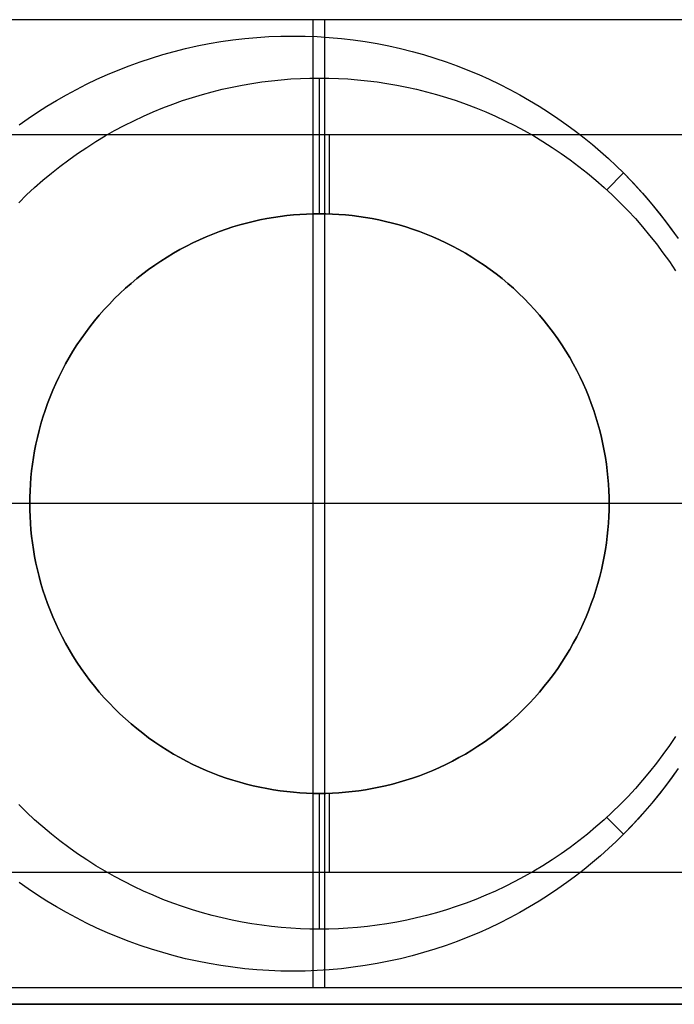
# Model space of a CAD drawing. Header units: millimetres. Extents: x -15 to 7, y 1 to 148.
# Tile 173 of 256: x -2.82 to -0.34, y 41.64 to 45.38. Entities that reach past the tile are written whole.
import ezdxf

# ---------------------------------------------------------------- set-up
doc = ezdxf.new("R2010")
doc.units = ezdxf.units.MM
doc.header["$MEASUREMENT"] = 0
doc.layers.add('Layer 01', color=7, linetype='Continuous', true_color=0x000000)

msp = doc.modelspace()

# ---------------------------------------------------------------- linework, layer by layer
at = {"layer": 'Layer 01'}
for points in [[(0.2355, 45.3757), (-3.5692, 45.3757)], [(-0.3386, 45.3757), (-3.0832, 45.3757)], [(-1.7109, 45.3757), (-1.7109, 41.703)], [(-1.6669, 45.3757), (-1.6669, 41.703)], [(-2.8257, 44.9773), (-2.7916, 45.0014), (-2.7567, 45.0248), (-2.721, 45.0475), (-2.6845, 45.0696), (-2.6472, 45.0908), (-2.6092, 45.1113), (-2.5704, 45.131), (-2.531, 45.1498), (-2.4909, 45.1678), (-2.4502, 45.1848), (-2.4088, 45.2009), (-2.3669, 45.216), (-2.3244, 45.2301), (-2.2814, 45.2432), (-2.238, 45.2553), (-2.1941, 45.2662), (-2.1498, 45.2761), (-2.1051, 45.2848), (-2.0601, 45.2925), (-2.0149, 45.2989), (-1.9694, 45.3043), (-1.9238, 45.3084), (-1.878, 45.3114), (-1.8321, 45.3131), (-1.7862, 45.3137), (-1.7402, 45.3131), (-1.6944, 45.3114), (-1.6486, 45.3084), (-1.6029, 45.3043), (-1.5575, 45.2989), (-1.5122, 45.2925), (-1.4672, 45.2848), (-1.4226, 45.2761), (-1.3783, 45.2662), (-1.3344, 45.2553), (-1.2909, 45.2432), (-1.2479, 45.2301), (-1.2055, 45.216), (-1.1635, 45.2009), (-1.1222, 45.1848), (-1.0814, 45.1678), (-1.0413, 45.1498), (-1.0019, 45.131), (-0.9632, 45.1113), (-0.9252, 45.0908), (-0.8879, 45.0696), (-0.8514, 45.0475), (-0.8157, 45.0248), (-0.7807, 45.0014), (-0.7466, 44.9773), (-0.7134, 44.9527), (-0.6809, 44.9275), (-0.6493, 44.9017), (-0.6186, 44.8754), (-0.5887, 44.8487), (-0.5597, 44.8216), (-0.5315, 44.794), (-0.504, 44.7659), (-0.4768, 44.7369), (-0.4501, 44.707), (-0.4238, 44.6762), (-0.3981, 44.6446), (-0.3728, 44.6122), (-0.3482, 44.5789), (-0.3241, 44.5448)], [(-2.8257, 44.9773), (-2.7916, 45.0014), (-2.7567, 45.0248), (-2.721, 45.0475), (-2.6845, 45.0696), (-2.6472, 45.0908), (-2.6092, 45.1113), (-2.5704, 45.131), (-2.531, 45.1498), (-2.4909, 45.1678), (-2.4502, 45.1848), (-2.4088, 45.2009), (-2.3669, 45.216), (-2.3244, 45.2301), (-2.2814, 45.2432), (-2.238, 45.2553), (-2.1941, 45.2662), (-2.1498, 45.2761), (-2.1051, 45.2848), (-2.0601, 45.2925), (-2.0149, 45.2989), (-1.9694, 45.3043), (-1.9238, 45.3084), (-1.878, 45.3114), (-1.8321, 45.3131), (-1.7862, 45.3137), (-1.7402, 45.3131), (-1.6944, 45.3114), (-1.6486, 45.3084), (-1.6029, 45.3043), (-1.5575, 45.2989), (-1.5122, 45.2925), (-1.4672, 45.2848), (-1.4226, 45.2761), (-1.3783, 45.2662), (-1.3344, 45.2553), (-1.2909, 45.2432), (-1.2479, 45.2301), (-1.2055, 45.216), (-1.1635, 45.2009), (-1.1222, 45.1848), (-1.0814, 45.1678), (-1.0413, 45.1498), (-1.0019, 45.131), (-0.9632, 45.1113), (-0.9252, 45.0908), (-0.8879, 45.0696), (-0.8514, 45.0475), (-0.8157, 45.0248), (-0.7807, 45.0014), (-0.7466, 44.9773), (-0.7134, 44.9527), (-0.6809, 44.9275), (-0.6493, 44.9017), (-0.6186, 44.8754), (-0.5887, 44.8487), (-0.5597, 44.8216), (-0.5315, 44.794), (-0.4949, 44.7563), (-0.459, 44.7171), (-0.4239, 44.6763), (-0.3897, 44.6341), (-0.3565, 44.5903), (-0.3243, 44.5451)], [(-2.8257, 44.9773), (-2.7916, 45.0014), (-2.7567, 45.0248), (-2.721, 45.0475), (-2.6845, 45.0696), (-2.6472, 45.0908), (-2.6092, 45.1113), (-2.5704, 45.131), (-2.531, 45.1498), (-2.4909, 45.1678), (-2.4502, 45.1848), (-2.4088, 45.2009), (-2.3669, 45.216), (-2.3244, 45.2301), (-2.2814, 45.2432), (-2.238, 45.2553), (-2.1941, 45.2662), (-2.1498, 45.2761), (-2.1051, 45.2848), (-2.0601, 45.2925), (-2.0149, 45.2989), (-1.9694, 45.3043), (-1.9238, 45.3084), (-1.878, 45.3114), (-1.8321, 45.3131), (-1.7862, 45.3137), (-1.7402, 45.3131), (-1.6944, 45.3114), (-1.6486, 45.3084), (-1.6029, 45.3043), (-1.5575, 45.2989), (-1.5122, 45.2925), (-1.4672, 45.2848), (-1.4226, 45.2761), (-1.3783, 45.2662), (-1.3344, 45.2553), (-1.2909, 45.2432), (-1.2479, 45.2301), (-1.2055, 45.216), (-1.1635, 45.2009), (-1.1222, 45.1848), (-1.0814, 45.1678), (-1.0413, 45.1498), (-1.0019, 45.131), (-0.9632, 45.1113), (-0.9252, 45.0908), (-0.8879, 45.0696), (-0.8514, 45.0475), (-0.8157, 45.0248), (-0.7807, 45.0014), (-0.7466, 44.9773), (-0.7134, 44.9527), (-0.6809, 44.9275), (-0.6493, 44.9017), (-0.6186, 44.8754), (-0.5887, 44.8487), (-0.5597, 44.8216), (-0.5315, 44.794), (-0.504, 44.7659), (-0.4768, 44.7369), (-0.4501, 44.707), (-0.4238, 44.6762), (-0.3981, 44.6446), (-0.3728, 44.6122), (-0.3482, 44.5789), (-0.3241, 44.5448)], [(-2.8282, 44.6813), (-2.7982, 44.7105), (-2.7675, 44.7389), (-2.7362, 44.7665), (-2.7041, 44.7932), (-2.6714, 44.819), (-2.6381, 44.844), (-2.6043, 44.868), (-2.5699, 44.8911), (-2.5351, 44.9133), (-2.4998, 44.9345), (-2.464, 44.9547), (-2.4279, 44.9739), (-2.3915, 44.9922), (-2.3548, 45.0095), (-2.3178, 45.0257), (-2.2807, 45.041), (-2.2433, 45.0552), (-2.2058, 45.0685), (-2.1682, 45.0807), (-2.1306, 45.092), (-2.0929, 45.1023), (-2.0552, 45.1116), (-2.0176, 45.12), (-1.98, 45.1274), (-1.9426, 45.1339), (-1.9053, 45.1394), (-1.8682, 45.1441), (-1.8313, 45.1478), (-1.7946, 45.1507), (-1.7582, 45.1528), (-1.722, 45.154), (-1.6862, 45.1544), (-1.6503, 45.154), (-1.6142, 45.1528), (-1.5777, 45.1507), (-1.5411, 45.1478), (-1.5041, 45.1441), (-1.467, 45.1394), (-1.4297, 45.1339), (-1.3923, 45.1274), (-1.3548, 45.12), (-1.3171, 45.1116), (-1.2795, 45.1023), (-1.2418, 45.092), (-1.2041, 45.0807), (-1.1665, 45.0685), (-1.1291, 45.0552), (-1.0917, 45.041), (-1.0545, 45.0257), (-1.0175, 45.0095), (-0.9808, 44.9922), (-0.9444, 44.9739), (-0.9083, 44.9547), (-0.8726, 44.9345), (-0.8373, 44.9133), (-0.8024, 44.8911), (-0.7681, 44.868), (-0.7342, 44.844), (-0.7009, 44.819), (-0.6682, 44.7932), (-0.6362, 44.7665), (-0.6048, 44.7389), (-0.5741, 44.7105), (-0.5442, 44.6813), (-0.515, 44.6514), (-0.4866, 44.6207), (-0.4591, 44.5893), (-0.4324, 44.5573), (-0.4065, 44.5246), (-0.3816, 44.4913), (-0.3575, 44.4575), (-0.3344, 44.4231)], [(-1.6862, 44.6394), (-1.6862, 45.1544)], [(0.3516, 44.9394), (-3.6484, 44.9394)], [(0.3516, 44.9394), (-3.6484, 44.9394)], [(0.3516, 44.9394), (-3.6484, 44.9394)], [(-1.6484, 44.6387), (-1.6484, 44.9394)], [(-0.5953, 44.7302), (-0.5315, 44.794)], [(0.2355, 43.5394), (-3.5692, 43.5394)], [(-2.7862, 43.5394), (-3.3012, 43.5394)], [(-2.7862, 43.5394), (-3.2485, 43.5394)], [(-0.3386, 43.5394), (-3.0832, 43.5394)], [(-0.0712, 43.5394), (-0.5862, 43.5394)], [(0.3516, 43.5394), (-0.5862, 43.5394)], [(-0.3344, 42.6556), (-0.3575, 42.6212), (-0.3816, 42.5874), (-0.4065, 42.5541), (-0.4324, 42.5214), (-0.4591, 42.4894), (-0.4866, 42.458), (-0.515, 42.4273), (-0.5442, 42.3974), (-0.5741, 42.3682), (-0.6048, 42.3398), (-0.6362, 42.3123), (-0.6682, 42.2855), (-0.7009, 42.2597), (-0.7342, 42.2347), (-0.7681, 42.2107), (-0.8024, 42.1876), (-0.8373, 42.1654), (-0.8726, 42.1442), (-0.9083, 42.124), (-0.9444, 42.1048), (-0.9808, 42.0865), (-1.0175, 42.0693), (-1.0545, 42.053), (-1.0917, 42.0377), (-1.1291, 42.0235), (-1.1665, 42.0102), (-1.2041, 41.998), (-1.2418, 41.9867), (-1.2795, 41.9764), (-1.3171, 41.9671), (-1.3548, 41.9587), (-1.3923, 41.9513), (-1.4297, 41.9448), (-1.467, 41.9393), (-1.5041, 41.9346), (-1.5411, 41.9309), (-1.5777, 41.928), (-1.6142, 41.9259), (-1.6503, 41.9247), (-1.6862, 41.9243), (-1.722, 41.9247), (-1.7582, 41.9259), (-1.7946, 41.928), (-1.8313, 41.9309), (-1.8682, 41.9346), (-1.9053, 41.9393), (-1.9426, 41.9448), (-1.98, 41.9513), (-2.0176, 41.9587), (-2.0552, 41.9671), (-2.0929, 41.9764), (-2.1306, 41.9867), (-2.1682, 41.998), (-2.2058, 42.0102), (-2.2433, 42.0235), (-2.2807, 42.0377), (-2.3178, 42.053), (-2.3548, 42.0693), (-2.3915, 42.0865), (-2.4279, 42.1048), (-2.464, 42.124), (-2.4998, 42.1442), (-2.5351, 42.1654), (-2.5699, 42.1876), (-2.6043, 42.2107), (-2.6381, 42.2347), (-2.6714, 42.2597), (-2.7041, 42.2855), (-2.7362, 42.3123), (-2.7675, 42.3398), (-2.7982, 42.3682), (-2.8282, 42.3974)], [(-0.3241, 42.5339), (-0.3482, 42.4998), (-0.3728, 42.4665), (-0.3981, 42.4341), (-0.4238, 42.4025), (-0.4501, 42.3717), (-0.4768, 42.3419), (-0.504, 42.3128), (-0.5315, 42.2847), (-0.5597, 42.2571), (-0.5887, 42.23), (-0.6186, 42.2033), (-0.6493, 42.177), (-0.6809, 42.1512), (-0.7134, 42.126), (-0.7466, 42.1014), (-0.7807, 42.0773), (-0.8157, 42.0539), (-0.8514, 42.0312), (-0.8879, 42.0091), (-0.9252, 41.9879), (-0.9632, 41.9674), (-1.0019, 41.9477), (-1.0413, 41.9289), (-1.0814, 41.9109), (-1.1222, 41.8939), (-1.1635, 41.8778), (-1.2055, 41.8627), (-1.2479, 41.8486), (-1.2909, 41.8355), (-1.3344, 41.8234), (-1.3783, 41.8125), (-1.4226, 41.8026), (-1.4672, 41.7939), (-1.5122, 41.7862), (-1.5575, 41.7798), (-1.6029, 41.7745), (-1.6486, 41.7703), (-1.6944, 41.7673), (-1.7402, 41.7656), (-1.7862, 41.765), (-1.8321, 41.7656), (-1.878, 41.7673), (-1.9238, 41.7703), (-1.9694, 41.7745), (-2.0149, 41.7798), (-2.0601, 41.7862), (-2.1051, 41.7939), (-2.1498, 41.8026), (-2.1941, 41.8125), (-2.238, 41.8234), (-2.2814, 41.8355), (-2.3244, 41.8486), (-2.3669, 41.8627), (-2.4088, 41.8778), (-2.4502, 41.8939), (-2.4909, 41.9109), (-2.531, 41.9289), (-2.5704, 41.9477), (-2.6092, 41.9674), (-2.6472, 41.9879), (-2.6845, 42.0091), (-2.721, 42.0312), (-2.7567, 42.0539), (-2.7916, 42.0773), (-2.8257, 42.1014)], [(-0.3241, 42.5339), (-0.3482, 42.4998), (-0.3728, 42.4665), (-0.3981, 42.4341), (-0.4238, 42.4025), (-0.4501, 42.3717), (-0.4768, 42.3419), (-0.504, 42.3128), (-0.5315, 42.2847), (-0.5597, 42.2571), (-0.5887, 42.23), (-0.6186, 42.2033), (-0.6493, 42.177), (-0.6809, 42.1512), (-0.7134, 42.126), (-0.7466, 42.1014), (-0.7807, 42.0773), (-0.8157, 42.0539), (-0.8514, 42.0312), (-0.8879, 42.0091), (-0.9252, 41.9879), (-0.9632, 41.9674), (-1.0019, 41.9477), (-1.0413, 41.9289), (-1.0814, 41.9109), (-1.1222, 41.8939), (-1.1635, 41.8778), (-1.2055, 41.8627), (-1.2479, 41.8486), (-1.2909, 41.8355), (-1.3344, 41.8234), (-1.3783, 41.8125), (-1.4226, 41.8026), (-1.4672, 41.7939), (-1.5122, 41.7862), (-1.5575, 41.7798), (-1.6029, 41.7745), (-1.6486, 41.7703), (-1.6944, 41.7673), (-1.7402, 41.7656), (-1.7862, 41.765), (-1.8321, 41.7656), (-1.878, 41.7673), (-1.9238, 41.7703), (-1.9694, 41.7745), (-2.0149, 41.7798), (-2.0601, 41.7862), (-2.1051, 41.7939), (-2.1498, 41.8026), (-2.1941, 41.8125), (-2.238, 41.8234), (-2.2814, 41.8355), (-2.3244, 41.8486), (-2.3669, 41.8627), (-2.4088, 41.8778), (-2.4502, 41.8939), (-2.4909, 41.9109), (-2.531, 41.9289), (-2.5704, 41.9477), (-2.6092, 41.9674), (-2.6472, 41.9879), (-2.6845, 42.0091), (-2.721, 42.0312), (-2.7567, 42.0539), (-2.7916, 42.0773), (-2.8257, 42.1014)], [(-0.3243, 42.5337), (-0.3565, 42.4884), (-0.3897, 42.4446), (-0.4239, 42.4024), (-0.459, 42.3616), (-0.4949, 42.3224), (-0.5315, 42.2847), (-0.5597, 42.2571), (-0.5887, 42.23), (-0.6186, 42.2033), (-0.6493, 42.177), (-0.6809, 42.1512), (-0.7134, 42.126), (-0.7466, 42.1014), (-0.7807, 42.0773), (-0.8157, 42.0539), (-0.8514, 42.0312), (-0.8879, 42.0091), (-0.9252, 41.9879), (-0.9632, 41.9674), (-1.0019, 41.9477), (-1.0413, 41.9289), (-1.0814, 41.9109), (-1.1222, 41.8939), (-1.1635, 41.8778), (-1.2055, 41.8627), (-1.2479, 41.8486), (-1.2909, 41.8355), (-1.3344, 41.8234), (-1.3783, 41.8125), (-1.4226, 41.8026), (-1.4672, 41.7939), (-1.5122, 41.7862), (-1.5575, 41.7798), (-1.6029, 41.7745), (-1.6486, 41.7703), (-1.6944, 41.7673), (-1.7402, 41.7656), (-1.7862, 41.765), (-1.8321, 41.7656), (-1.878, 41.7673), (-1.9238, 41.7703), (-1.9694, 41.7745), (-2.0149, 41.7798), (-2.0601, 41.7862), (-2.1051, 41.7939), (-2.1498, 41.8026), (-2.1941, 41.8125), (-2.238, 41.8234), (-2.2814, 41.8355), (-2.3244, 41.8486), (-2.3669, 41.8627), (-2.4088, 41.8778), (-2.4502, 41.8939), (-2.4909, 41.9109), (-2.531, 41.9289), (-2.5704, 41.9477), (-2.6092, 41.9674), (-2.6472, 41.9879), (-2.6845, 42.0091), (-2.721, 42.0312), (-2.7567, 42.0539), (-2.7916, 42.0773), (-2.8257, 42.1014)], [(-1.6862, 41.9243), (-1.6862, 42.4394)], [(-1.6484, 42.1394), (-1.6484, 42.44)], [(-0.5315, 42.2847), (-0.5953, 42.3485)], [(0.3516, 42.1394), (-3.6484, 42.1394)], [(0.3516, 42.1394), (-3.6484, 42.1394)], [(0.3516, 42.1394), (-3.6484, 42.1394)], [(-3.5692, 41.703), (0.2355, 41.703)], [(-3.0832, 41.703), (-0.3386, 41.703)], [(3.8392, 41.6394), (-4.1566, 41.6394)], [(3.8392, 41.6394), (-4.1566, 41.6394)], [(3.8392, 41.6394), (-3.9765, 41.6394)], [(3.8392, 41.6394), (-3.9765, 41.6394)], [(-3.1984, 41.6394), (2.9016, 41.6394)], [(-3.1984, 41.6394), (2.9016, 41.6394)]]:
    msp.add_lwpolyline(points, dxfattribs=at)
at = {"layer": 'Layer 01', "extrusion": (1, 0, 0)}
for points in [[(45.3757, -18.0229), (45.3757, -17.7456)], [(44.9394, -29.3159), (44.9394, -21.838)], [(44.794, -8.9756), (44.794, -17.7336)], [(44.6394, -21.8159), (44.6394, -17.7336)], [(44.6394, -21.838), (44.6394, -21.8159)], [(44.6394, -29.3159), (44.6394, -21.838)], [(43.5394, -21.838), (43.5394, -21.8159)], [(43.5394, -29.3159), (43.5394, -21.838)], [(43.5394, -21.8159), (43.5394, -17.7336)], [(43.5394, -21.8159), (43.5394, -17.7336)], [(43.5394, -21.838), (43.5394, -21.8159)], [(43.5394, -29.3159), (43.5394, -21.838)], [(42.4394, -21.8159), (42.4394, -17.7336)], [(42.4394, -21.838), (42.4394, -21.8159)], [(42.4394, -29.3159), (42.4394, -21.838)], [(42.2847, -8.9756), (42.2847, -17.7336)], [(42.1394, -29.3159), (42.1394, -21.838)], [(41.703, -18.0229), (41.703, -17.7456)]]:
    msp.add_lwpolyline(points, dxfattribs=at)
at = {"layer": 'Layer 01'}
for points in [[(-2.7862, 43.5394), (-2.7859, 43.5638), (-2.7851, 43.5884), (-2.7837, 43.6132), (-2.7817, 43.6382), (-2.7792, 43.6633), (-2.776, 43.6886), (-2.7722, 43.714), (-2.7678, 43.7395), (-2.7628, 43.7651), (-2.7571, 43.7907), (-2.7507, 43.8164), (-2.7437, 43.842), (-2.736, 43.8677), (-2.7277, 43.8933), (-2.7187, 43.9188), (-2.7089, 43.9443), (-2.6985, 43.9696), (-2.6875, 43.9948), (-2.6757, 44.0198), (-2.6633, 44.0446), (-2.6502, 44.0692), (-2.6364, 44.0935), (-2.622, 44.1175), (-2.6069, 44.1413), (-2.5911, 44.1647), (-2.5748, 44.1878), (-2.5578, 44.2104), (-2.5402, 44.2327), (-2.522, 44.2545), (-2.5032, 44.2759), (-2.4839, 44.2968), (-2.464, 44.3172), (-2.4436, 44.337), (-2.4227, 44.3564), (-2.4013, 44.3751), (-2.3795, 44.3933), (-2.3572, 44.4109), (-2.3346, 44.4279), (-2.3115, 44.4443), (-2.2881, 44.46), (-2.2644, 44.4751), (-2.2403, 44.4896), (-2.216, 44.5034), (-2.1914, 44.5165), (-2.1666, 44.5289), (-2.1416, 44.5407), (-2.1164, 44.5517), (-2.0911, 44.5621), (-2.0656, 44.5718), (-2.0401, 44.5809), (-2.0145, 44.5892), (-1.9888, 44.5969), (-1.9632, 44.6039), (-1.9375, 44.6103), (-1.9119, 44.6159), (-1.8863, 44.621), (-1.8608, 44.6254), (-1.8354, 44.6292), (-1.8102, 44.6323), (-1.785, 44.6349), (-1.76, 44.6369), (-1.7352, 44.6383), (-1.7106, 44.6391), (-1.6862, 44.6394), (-1.6618, 44.6391), (-1.6371, 44.6383), (-1.6123, 44.6369), (-1.5873, 44.6349), (-1.5622, 44.6323), (-1.5369, 44.6292), (-1.5115, 44.6254), (-1.486, 44.621), (-1.4604, 44.6159), (-1.4348, 44.6103), (-1.4092, 44.6039), (-1.3835, 44.5969), (-1.3579, 44.5892), (-1.3323, 44.5809), (-1.3067, 44.5718), (-1.2813, 44.5621), (-1.2559, 44.5517), (-1.2308, 44.5407), (-1.2058, 44.5289), (-1.181, 44.5165), (-1.1564, 44.5034), (-1.132, 44.4896), (-1.108, 44.4751), (-1.0842, 44.46), (-1.0608, 44.4443), (-1.0378, 44.4279), (-1.0151, 44.4109), (-0.9928, 44.3933), (-0.971, 44.3751), (-0.9496, 44.3564), (-0.9288, 44.337), (-0.9084, 44.3172), (-0.8885, 44.2968), (-0.8692, 44.2759), (-0.8504, 44.2545), (-0.8322, 44.2327), (-0.8146, 44.2104), (-0.7976, 44.1878), (-0.7812, 44.1647), (-0.7655, 44.1413), (-0.7504, 44.1175), (-0.7359, 44.0935), (-0.7222, 44.0692), (-0.7091, 44.0446), (-0.6966, 44.0198), (-0.6849, 43.9948), (-0.6738, 43.9696), (-0.6634, 43.9443), (-0.6537, 43.9188), (-0.6447, 43.8933), (-0.6363, 43.8677), (-0.6286, 43.842), (-0.6216, 43.8164), (-0.6153, 43.7907), (-0.6096, 43.7651), (-0.6045, 43.7395), (-0.6001, 43.714), (-0.5963, 43.6886), (-0.5932, 43.6633), (-0.5906, 43.6382), (-0.5887, 43.6132), (-0.5873, 43.5884), (-0.5864, 43.5638), (-0.5862, 43.5394), (-0.5864, 43.5149), (-0.5873, 43.4903), (-0.5887, 43.4655), (-0.5906, 43.4405), (-0.5932, 43.4154), (-0.5963, 43.3901), (-0.6001, 43.3647), (-0.6045, 43.3392), (-0.6096, 43.3136), (-0.6153, 43.288), (-0.6216, 43.2623), (-0.6286, 43.2367), (-0.6363, 43.211), (-0.6447, 43.1854), (-0.6537, 43.1599), (-0.6634, 43.1345), (-0.6738, 43.1091), (-0.6849, 43.0839), (-0.6966, 43.0589), (-0.7091, 43.0341), (-0.7222, 43.0095), (-0.7359, 42.9852), (-0.7504, 42.9612), (-0.7655, 42.9374), (-0.7812, 42.914), (-0.7976, 42.891), (-0.8146, 42.8683), (-0.8322, 42.846), (-0.8504, 42.8242), (-0.8692, 42.8028), (-0.8885, 42.7819), (-0.9084, 42.7615), (-0.9288, 42.7417), (-0.9496, 42.7223), (-0.971, 42.7036), (-0.9928, 42.6854), (-1.0151, 42.6678), (-1.0378, 42.6508), (-1.0608, 42.6344), (-1.0842, 42.6187), (-1.108, 42.6036), (-1.132, 42.5891), (-1.1564, 42.5753), (-1.181, 42.5622), (-1.2058, 42.5498), (-1.2308, 42.5381), (-1.2559, 42.527), (-1.2813, 42.5166), (-1.3067, 42.5069), (-1.3323, 42.4978), (-1.3579, 42.4895), (-1.3835, 42.4818), (-1.4092, 42.4748), (-1.4348, 42.4685), (-1.4604, 42.4628), (-1.486, 42.4577), (-1.5115, 42.4533), (-1.5369, 42.4495), (-1.5622, 42.4464), (-1.5873, 42.4438), (-1.6123, 42.4418), (-1.6371, 42.4404), (-1.6618, 42.4396), (-1.6862, 42.4394), (-1.7106, 42.4396), (-1.7352, 42.4404), (-1.76, 42.4418), (-1.785, 42.4438), (-1.8102, 42.4464), (-1.8354, 42.4495), (-1.8608, 42.4533), (-1.8863, 42.4577), (-1.9119, 42.4628), (-1.9375, 42.4685), (-1.9632, 42.4748), (-1.9888, 42.4818), (-2.0145, 42.4895), (-2.0401, 42.4978), (-2.0656, 42.5069), (-2.0911, 42.5166), (-2.1164, 42.527), (-2.1416, 42.5381), (-2.1666, 42.5498), (-2.1914, 42.5622), (-2.216, 42.5753), (-2.2403, 42.5891), (-2.2644, 42.6036), (-2.2881, 42.6187), (-2.3115, 42.6344), (-2.3346, 42.6508), (-2.3572, 42.6678), (-2.3795, 42.6854), (-2.4013, 42.7036), (-2.4227, 42.7223), (-2.4436, 42.7417), (-2.464, 42.7615), (-2.4839, 42.7819), (-2.5032, 42.8028), (-2.522, 42.8242), (-2.5402, 42.846), (-2.5578, 42.8683), (-2.5748, 42.891), (-2.5911, 42.914), (-2.6069, 42.9374), (-2.622, 42.9612), (-2.6364, 42.9852), (-2.6502, 43.0095), (-2.6633, 43.0341), (-2.6757, 43.0589), (-2.6875, 43.0839), (-2.6985, 43.1091), (-2.7089, 43.1345), (-2.7187, 43.1599), (-2.7277, 43.1854), (-2.736, 43.211), (-2.7437, 43.2367), (-2.7507, 43.2623), (-2.7571, 43.288), (-2.7628, 43.3136), (-2.7678, 43.3392), (-2.7722, 43.3647), (-2.776, 43.3901), (-2.7792, 43.4154), (-2.7817, 43.4405), (-2.7837, 43.4655), (-2.7851, 43.4903), (-2.7859, 43.5149)], [(-2.7862, 43.5394), (-2.7859, 43.5149), (-2.7851, 43.4903), (-2.7837, 43.4655), (-2.7817, 43.4405), (-2.7792, 43.4154), (-2.776, 43.3901), (-2.7722, 43.3647), (-2.7678, 43.3392), (-2.7628, 43.3136), (-2.7571, 43.288), (-2.7507, 43.2623), (-2.7437, 43.2367), (-2.736, 43.211), (-2.7277, 43.1854), (-2.7187, 43.1599), (-2.7089, 43.1345), (-2.6985, 43.1091), (-2.6875, 43.0839), (-2.6757, 43.0589), (-2.6633, 43.0341), (-2.6502, 43.0095), (-2.6364, 42.9852), (-2.622, 42.9612), (-2.6069, 42.9374), (-2.5911, 42.914), (-2.5748, 42.891), (-2.5578, 42.8683), (-2.5402, 42.846), (-2.522, 42.8242), (-2.5032, 42.8028), (-2.4839, 42.7819), (-2.464, 42.7615), (-2.4436, 42.7417), (-2.4227, 42.7223), (-2.4013, 42.7036), (-2.3795, 42.6854), (-2.3572, 42.6678), (-2.3346, 42.6508), (-2.3115, 42.6344), (-2.2881, 42.6187), (-2.2644, 42.6036), (-2.2403, 42.5891), (-2.216, 42.5753), (-2.1914, 42.5622), (-2.1666, 42.5498), (-2.1416, 42.5381), (-2.1164, 42.527), (-2.0911, 42.5166), (-2.0656, 42.5069), (-2.0401, 42.4978), (-2.0145, 42.4895), (-1.9888, 42.4818), (-1.9632, 42.4748), (-1.9375, 42.4685), (-1.9119, 42.4628), (-1.8863, 42.4577), (-1.8608, 42.4533), (-1.8354, 42.4495), (-1.8102, 42.4464), (-1.785, 42.4438), (-1.76, 42.4418), (-1.7352, 42.4404), (-1.7106, 42.4396), (-1.6862, 42.4394), (-1.6618, 42.4396), (-1.6371, 42.4404), (-1.6123, 42.4418), (-1.5873, 42.4438), (-1.5622, 42.4464), (-1.5369, 42.4495), (-1.5115, 42.4533), (-1.486, 42.4577), (-1.4604, 42.4628), (-1.4348, 42.4685), (-1.4092, 42.4748), (-1.3835, 42.4818), (-1.3579, 42.4895), (-1.3323, 42.4978), (-1.3067, 42.5069), (-1.2813, 42.5166), (-1.2559, 42.527), (-1.2308, 42.5381), (-1.2058, 42.5498), (-1.181, 42.5622), (-1.1564, 42.5753), (-1.132, 42.5891), (-1.108, 42.6036), (-1.0842, 42.6187), (-1.0608, 42.6344), (-1.0378, 42.6508), (-1.0151, 42.6678), (-0.9928, 42.6854), (-0.971, 42.7036), (-0.9496, 42.7223), (-0.9288, 42.7417), (-0.9084, 42.7615), (-0.8885, 42.7819), (-0.8692, 42.8028), (-0.8504, 42.8242), (-0.8322, 42.846), (-0.8146, 42.8683), (-0.7976, 42.891), (-0.7812, 42.914), (-0.7655, 42.9374), (-0.7504, 42.9612), (-0.7359, 42.9852), (-0.7222, 43.0095), (-0.7091, 43.0341), (-0.6966, 43.0589), (-0.6849, 43.0839), (-0.6738, 43.1091), (-0.6634, 43.1345), (-0.6537, 43.1599), (-0.6447, 43.1854), (-0.6363, 43.211), (-0.6286, 43.2367), (-0.6216, 43.2623), (-0.6153, 43.288), (-0.6096, 43.3136), (-0.6045, 43.3392), (-0.6001, 43.3647), (-0.5963, 43.3901), (-0.5932, 43.4154), (-0.5906, 43.4405), (-0.5887, 43.4655), (-0.5873, 43.4903), (-0.5864, 43.5149), (-0.5862, 43.5394), (-0.5864, 43.5638), (-0.5873, 43.5884), (-0.5887, 43.6132), (-0.5906, 43.6382), (-0.5932, 43.6633), (-0.5963, 43.6886), (-0.6001, 43.714), (-0.6045, 43.7395), (-0.6096, 43.7651), (-0.6153, 43.7907), (-0.6216, 43.8164), (-0.6286, 43.842), (-0.6363, 43.8677), (-0.6447, 43.8933), (-0.6537, 43.9188), (-0.6634, 43.9443), (-0.6738, 43.9696), (-0.6849, 43.9948), (-0.6966, 44.0198), (-0.7091, 44.0446), (-0.7222, 44.0692), (-0.7359, 44.0935), (-0.7504, 44.1175), (-0.7655, 44.1413), (-0.7812, 44.1647), (-0.7976, 44.1878), (-0.8146, 44.2104), (-0.8322, 44.2327), (-0.8504, 44.2545), (-0.8692, 44.2759), (-0.8885, 44.2968), (-0.9084, 44.3172), (-0.9288, 44.337), (-0.9496, 44.3564), (-0.971, 44.3751), (-0.9928, 44.3933), (-1.0151, 44.4109), (-1.0378, 44.4279), (-1.0608, 44.4443), (-1.0842, 44.46), (-1.108, 44.4751), (-1.132, 44.4896), (-1.1564, 44.5034), (-1.181, 44.5165), (-1.2058, 44.5289), (-1.2308, 44.5407), (-1.2559, 44.5517), (-1.2813, 44.5621), (-1.3067, 44.5718), (-1.3323, 44.5809), (-1.3579, 44.5892), (-1.3835, 44.5969), (-1.4092, 44.6039), (-1.4348, 44.6103), (-1.4604, 44.6159), (-1.486, 44.621), (-1.5115, 44.6254), (-1.5369, 44.6292), (-1.5622, 44.6323), (-1.5873, 44.6349), (-1.6123, 44.6369), (-1.6371, 44.6383), (-1.6618, 44.6391), (-1.6862, 44.6394), (-1.7106, 44.6391), (-1.7352, 44.6383), (-1.76, 44.6369), (-1.785, 44.6349), (-1.8102, 44.6323), (-1.8354, 44.6292), (-1.8608, 44.6254), (-1.8863, 44.621), (-1.9119, 44.6159), (-1.9375, 44.6103), (-1.9632, 44.6039), (-1.9888, 44.5969), (-2.0145, 44.5892), (-2.0401, 44.5809), (-2.0656, 44.5718), (-2.0911, 44.5621), (-2.1164, 44.5517), (-2.1416, 44.5407), (-2.1666, 44.5289), (-2.1914, 44.5165), (-2.216, 44.5034), (-2.2403, 44.4896), (-2.2644, 44.4751), (-2.2881, 44.46), (-2.3115, 44.4443), (-2.3346, 44.4279), (-2.3572, 44.4109), (-2.3795, 44.3933), (-2.4013, 44.3751), (-2.4227, 44.3564), (-2.4436, 44.337), (-2.464, 44.3172), (-2.4839, 44.2968), (-2.5032, 44.2759), (-2.522, 44.2545), (-2.5402, 44.2327), (-2.5578, 44.2104), (-2.5748, 44.1878), (-2.5911, 44.1647), (-2.6069, 44.1413), (-2.622, 44.1175), (-2.6364, 44.0935), (-2.6502, 44.0692), (-2.6633, 44.0446), (-2.6757, 44.0198), (-2.6875, 43.9948), (-2.6985, 43.9696), (-2.7089, 43.9443), (-2.7187, 43.9188), (-2.7277, 43.8933), (-2.736, 43.8677), (-2.7437, 43.842), (-2.7507, 43.8164), (-2.7571, 43.7907), (-2.7628, 43.7651), (-2.7678, 43.7395), (-2.7722, 43.714), (-2.776, 43.6886), (-2.7792, 43.6633), (-2.7817, 43.6382), (-2.7837, 43.6132), (-2.7851, 43.5884), (-2.7859, 43.5638)], [(-2.7862, 43.5394), (-2.7859, 43.5149), (-2.7851, 43.4903), (-2.7837, 43.4655), (-2.7817, 43.4405), (-2.7792, 43.4154), (-2.776, 43.3901), (-2.7722, 43.3647), (-2.7678, 43.3392), (-2.7628, 43.3136), (-2.7571, 43.288), (-2.7507, 43.2623), (-2.7437, 43.2367), (-2.736, 43.211), (-2.7277, 43.1854), (-2.7187, 43.1599), (-2.7089, 43.1345), (-2.6985, 43.1091), (-2.6875, 43.0839), (-2.6757, 43.0589), (-2.6633, 43.0341), (-2.6502, 43.0095), (-2.6364, 42.9852), (-2.622, 42.9612), (-2.6069, 42.9374), (-2.5911, 42.914), (-2.5748, 42.891), (-2.5578, 42.8683), (-2.5402, 42.846), (-2.522, 42.8242), (-2.5032, 42.8028), (-2.4839, 42.7819), (-2.464, 42.7615), (-2.4436, 42.7417), (-2.4227, 42.7223), (-2.4013, 42.7036), (-2.3795, 42.6854), (-2.3572, 42.6678), (-2.3346, 42.6508), (-2.3115, 42.6344), (-2.2881, 42.6187), (-2.2644, 42.6036), (-2.2403, 42.5891), (-2.216, 42.5753), (-2.1914, 42.5622), (-2.1666, 42.5498), (-2.1416, 42.5381), (-2.1164, 42.527), (-2.0911, 42.5166), (-2.0656, 42.5069), (-2.0401, 42.4978), (-2.0145, 42.4895), (-1.9888, 42.4818), (-1.9632, 42.4748), (-1.9375, 42.4685), (-1.9119, 42.4628), (-1.8863, 42.4577), (-1.8608, 42.4533), (-1.8354, 42.4495), (-1.8102, 42.4464), (-1.785, 42.4438), (-1.76, 42.4418), (-1.7352, 42.4404), (-1.7106, 42.4396), (-1.6862, 42.4394), (-1.6618, 42.4396), (-1.6371, 42.4404), (-1.6123, 42.4418), (-1.5873, 42.4438), (-1.5622, 42.4464), (-1.5369, 42.4495), (-1.5115, 42.4533), (-1.486, 42.4577), (-1.4604, 42.4628), (-1.4348, 42.4685), (-1.4092, 42.4748), (-1.3835, 42.4818), (-1.3579, 42.4895), (-1.3323, 42.4978), (-1.3067, 42.5069), (-1.2813, 42.5166), (-1.2559, 42.527), (-1.2308, 42.5381), (-1.2058, 42.5498), (-1.181, 42.5622), (-1.1564, 42.5753), (-1.132, 42.5891), (-1.108, 42.6036), (-1.0842, 42.6187), (-1.0608, 42.6344), (-1.0378, 42.6508), (-1.0151, 42.6678), (-0.9928, 42.6854), (-0.971, 42.7036), (-0.9496, 42.7223), (-0.9288, 42.7417), (-0.9084, 42.7615), (-0.8885, 42.7819), (-0.8692, 42.8028), (-0.8504, 42.8242), (-0.8322, 42.846), (-0.8146, 42.8683), (-0.7976, 42.891), (-0.7812, 42.914), (-0.7655, 42.9374), (-0.7504, 42.9612), (-0.7359, 42.9852), (-0.7222, 43.0095), (-0.7091, 43.0341), (-0.6966, 43.0589), (-0.6849, 43.0839), (-0.6738, 43.1091), (-0.6634, 43.1345), (-0.6537, 43.1599), (-0.6447, 43.1854), (-0.6363, 43.211), (-0.6286, 43.2367), (-0.6216, 43.2623), (-0.6153, 43.288), (-0.6096, 43.3136), (-0.6045, 43.3392), (-0.6001, 43.3647), (-0.5963, 43.3901), (-0.5932, 43.4154), (-0.5906, 43.4405), (-0.5887, 43.4655), (-0.5873, 43.4903), (-0.5864, 43.5149), (-0.5862, 43.5394), (-0.5864, 43.5638), (-0.5873, 43.5884), (-0.5887, 43.6132), (-0.5906, 43.6382), (-0.5932, 43.6633), (-0.5963, 43.6886), (-0.6001, 43.714), (-0.6045, 43.7395), (-0.6096, 43.7651), (-0.6153, 43.7907), (-0.6216, 43.8164), (-0.6286, 43.842), (-0.6363, 43.8677), (-0.6447, 43.8933), (-0.6537, 43.9188), (-0.6634, 43.9443), (-0.6738, 43.9696), (-0.6849, 43.9948), (-0.6966, 44.0198), (-0.7091, 44.0446), (-0.7222, 44.0692), (-0.7359, 44.0935), (-0.7504, 44.1175), (-0.7655, 44.1413), (-0.7812, 44.1647), (-0.7976, 44.1878), (-0.8146, 44.2104), (-0.8322, 44.2327), (-0.8504, 44.2545), (-0.8692, 44.2759), (-0.8885, 44.2968), (-0.9084, 44.3172), (-0.9288, 44.337), (-0.9496, 44.3564), (-0.971, 44.3751), (-0.9928, 44.3933), (-1.0151, 44.4109), (-1.0378, 44.4279), (-1.0608, 44.4443), (-1.0842, 44.46), (-1.108, 44.4751), (-1.132, 44.4896), (-1.1564, 44.5034), (-1.181, 44.5165), (-1.2058, 44.5289), (-1.2308, 44.5407), (-1.2559, 44.5517), (-1.2813, 44.5621), (-1.3067, 44.5718), (-1.3323, 44.5809), (-1.3579, 44.5892), (-1.3835, 44.5969), (-1.4092, 44.6039), (-1.4348, 44.6103), (-1.4604, 44.6159), (-1.486, 44.621), (-1.5115, 44.6254), (-1.5369, 44.6292), (-1.5622, 44.6323), (-1.5873, 44.6349), (-1.6123, 44.6369), (-1.6371, 44.6383), (-1.6618, 44.6391), (-1.6862, 44.6394), (-1.7106, 44.6391), (-1.7352, 44.6383), (-1.76, 44.6369), (-1.785, 44.6349), (-1.8102, 44.6323), (-1.8354, 44.6292), (-1.8608, 44.6254), (-1.8863, 44.621), (-1.9119, 44.6159), (-1.9375, 44.6103), (-1.9632, 44.6039), (-1.9888, 44.5969), (-2.0145, 44.5892), (-2.0401, 44.5809), (-2.0656, 44.5718), (-2.0911, 44.5621), (-2.1164, 44.5517), (-2.1416, 44.5407), (-2.1666, 44.5289), (-2.1914, 44.5165), (-2.216, 44.5034), (-2.2403, 44.4896), (-2.2644, 44.4751), (-2.2881, 44.46), (-2.3115, 44.4443), (-2.3346, 44.4279), (-2.3572, 44.4109), (-2.3795, 44.3933), (-2.4013, 44.3751), (-2.4227, 44.3564), (-2.4436, 44.337), (-2.464, 44.3172), (-2.4839, 44.2968), (-2.5032, 44.2759), (-2.522, 44.2545), (-2.5402, 44.2327), (-2.5578, 44.2104), (-2.5748, 44.1878), (-2.5911, 44.1647), (-2.6069, 44.1413), (-2.622, 44.1175), (-2.6364, 44.0935), (-2.6502, 44.0692), (-2.6633, 44.0446), (-2.6757, 44.0198), (-2.6875, 43.9948), (-2.6985, 43.9696), (-2.7089, 43.9443), (-2.7187, 43.9188), (-2.7277, 43.8933), (-2.736, 43.8677), (-2.7437, 43.842), (-2.7507, 43.8164), (-2.7571, 43.7907), (-2.7628, 43.7651), (-2.7678, 43.7395), (-2.7722, 43.714), (-2.776, 43.6886), (-2.7792, 43.6633), (-2.7817, 43.6382), (-2.7837, 43.6132), (-2.7851, 43.5884), (-2.7859, 43.5638)], [(-2.7862, 43.5394), (-2.7859, 43.5638), (-2.7851, 43.5884), (-2.7837, 43.6132), (-2.7817, 43.6382), (-2.7792, 43.6633), (-2.776, 43.6886), (-2.7722, 43.714), (-2.7678, 43.7395), (-2.7628, 43.7651), (-2.7571, 43.7907), (-2.7507, 43.8164), (-2.7437, 43.842), (-2.736, 43.8677), (-2.7277, 43.8933), (-2.7187, 43.9188), (-2.7089, 43.9443), (-2.6985, 43.9696), (-2.6875, 43.9948), (-2.6757, 44.0198), (-2.6633, 44.0446), (-2.6502, 44.0692), (-2.6364, 44.0935), (-2.622, 44.1175), (-2.6069, 44.1413), (-2.5911, 44.1647), (-2.5748, 44.1878), (-2.5578, 44.2104), (-2.5402, 44.2327), (-2.522, 44.2545), (-2.5032, 44.2759), (-2.4839, 44.2968), (-2.464, 44.3172), (-2.4436, 44.337), (-2.4227, 44.3564), (-2.4013, 44.3751), (-2.3795, 44.3933), (-2.3572, 44.4109), (-2.3346, 44.4279), (-2.3115, 44.4443), (-2.2881, 44.46), (-2.2644, 44.4751), (-2.2403, 44.4896), (-2.216, 44.5034), (-2.1914, 44.5165), (-2.1666, 44.5289), (-2.1416, 44.5407), (-2.1164, 44.5517), (-2.0911, 44.5621), (-2.0656, 44.5718), (-2.0401, 44.5809), (-2.0145, 44.5892), (-1.9888, 44.5969), (-1.9632, 44.6039), (-1.9375, 44.6103), (-1.9119, 44.6159), (-1.8863, 44.621), (-1.8608, 44.6254), (-1.8354, 44.6292), (-1.8102, 44.6323), (-1.785, 44.6349), (-1.76, 44.6369), (-1.7352, 44.6383), (-1.7106, 44.6391), (-1.6862, 44.6394), (-1.6618, 44.6391), (-1.6371, 44.6383), (-1.6123, 44.6369), (-1.5873, 44.6349), (-1.5622, 44.6323), (-1.5369, 44.6292), (-1.5115, 44.6254), (-1.486, 44.621), (-1.4604, 44.6159), (-1.4348, 44.6103), (-1.4092, 44.6039), (-1.3835, 44.5969), (-1.3579, 44.5892), (-1.3323, 44.5809), (-1.3067, 44.5718), (-1.2813, 44.5621), (-1.2559, 44.5517), (-1.2308, 44.5407), (-1.2058, 44.5289), (-1.181, 44.5165), (-1.1564, 44.5034), (-1.132, 44.4896), (-1.108, 44.4751), (-1.0842, 44.46), (-1.0608, 44.4443), (-1.0378, 44.4279), (-1.0151, 44.4109), (-0.9928, 44.3933), (-0.971, 44.3751), (-0.9496, 44.3564), (-0.9288, 44.337), (-0.9084, 44.3172), (-0.8885, 44.2968), (-0.8692, 44.2759), (-0.8504, 44.2545), (-0.8322, 44.2327), (-0.8146, 44.2104), (-0.7976, 44.1878), (-0.7812, 44.1647), (-0.7655, 44.1413), (-0.7504, 44.1175), (-0.7359, 44.0935), (-0.7222, 44.0692), (-0.7091, 44.0446), (-0.6966, 44.0198), (-0.6849, 43.9948), (-0.6738, 43.9696), (-0.6634, 43.9443), (-0.6537, 43.9188), (-0.6447, 43.8933), (-0.6363, 43.8677), (-0.6286, 43.842), (-0.6216, 43.8164), (-0.6153, 43.7907), (-0.6096, 43.7651), (-0.6045, 43.7395), (-0.6001, 43.714), (-0.5963, 43.6886), (-0.5932, 43.6633), (-0.5906, 43.6382), (-0.5887, 43.6132), (-0.5873, 43.5884), (-0.5864, 43.5638), (-0.5862, 43.5394), (-0.5864, 43.5149), (-0.5873, 43.4903), (-0.5887, 43.4655), (-0.5906, 43.4405), (-0.5932, 43.4154), (-0.5963, 43.3901), (-0.6001, 43.3647), (-0.6045, 43.3392), (-0.6096, 43.3136), (-0.6153, 43.288), (-0.6216, 43.2623), (-0.6286, 43.2367), (-0.6363, 43.211), (-0.6447, 43.1854), (-0.6537, 43.1599), (-0.6634, 43.1345), (-0.6738, 43.1091), (-0.6849, 43.0839), (-0.6966, 43.0589), (-0.7091, 43.0341), (-0.7222, 43.0095), (-0.7359, 42.9852), (-0.7504, 42.9612), (-0.7655, 42.9374), (-0.7812, 42.914), (-0.7976, 42.891), (-0.8146, 42.8683), (-0.8322, 42.846), (-0.8504, 42.8242), (-0.8692, 42.8028), (-0.8885, 42.7819), (-0.9084, 42.7615), (-0.9288, 42.7417), (-0.9496, 42.7223), (-0.971, 42.7036), (-0.9928, 42.6854), (-1.0151, 42.6678), (-1.0378, 42.6508), (-1.0608, 42.6344), (-1.0842, 42.6187), (-1.108, 42.6036), (-1.132, 42.5891), (-1.1564, 42.5753), (-1.181, 42.5622), (-1.2058, 42.5498), (-1.2308, 42.5381), (-1.2559, 42.527), (-1.2813, 42.5166), (-1.3067, 42.5069), (-1.3323, 42.4978), (-1.3579, 42.4895), (-1.3835, 42.4818), (-1.4092, 42.4748), (-1.4348, 42.4685), (-1.4604, 42.4628), (-1.486, 42.4577), (-1.5115, 42.4533), (-1.5369, 42.4495), (-1.5622, 42.4464), (-1.5873, 42.4438), (-1.6123, 42.4418), (-1.6371, 42.4404), (-1.6618, 42.4396), (-1.6862, 42.4394), (-1.7106, 42.4396), (-1.7352, 42.4404), (-1.76, 42.4418), (-1.785, 42.4438), (-1.8102, 42.4464), (-1.8354, 42.4495), (-1.8608, 42.4533), (-1.8863, 42.4577), (-1.9119, 42.4628), (-1.9375, 42.4685), (-1.9632, 42.4748), (-1.9888, 42.4818), (-2.0145, 42.4895), (-2.0401, 42.4978), (-2.0656, 42.5069), (-2.0911, 42.5166), (-2.1164, 42.527), (-2.1416, 42.5381), (-2.1666, 42.5498), (-2.1914, 42.5622), (-2.216, 42.5753), (-2.2403, 42.5891), (-2.2644, 42.6036), (-2.2881, 42.6187), (-2.3115, 42.6344), (-2.3346, 42.6508), (-2.3572, 42.6678), (-2.3795, 42.6854), (-2.4013, 42.7036), (-2.4227, 42.7223), (-2.4436, 42.7417), (-2.464, 42.7615), (-2.4839, 42.7819), (-2.5032, 42.8028), (-2.522, 42.8242), (-2.5402, 42.846), (-2.5578, 42.8683), (-2.5748, 42.891), (-2.5911, 42.914), (-2.6069, 42.9374), (-2.622, 42.9612), (-2.6364, 42.9852), (-2.6502, 43.0095), (-2.6633, 43.0341), (-2.6757, 43.0589), (-2.6875, 43.0839), (-2.6985, 43.1091), (-2.7089, 43.1345), (-2.7187, 43.1599), (-2.7277, 43.1854), (-2.736, 43.211), (-2.7437, 43.2367), (-2.7507, 43.2623), (-2.7571, 43.288), (-2.7628, 43.3136), (-2.7678, 43.3392), (-2.7722, 43.3647), (-2.776, 43.3901), (-2.7792, 43.4154), (-2.7817, 43.4405), (-2.7837, 43.4655), (-2.7851, 43.4903), (-2.7859, 43.5149)], [(-2.7862, 43.5394), (-2.7859, 43.5149), (-2.7851, 43.4903), (-2.7837, 43.4655), (-2.7817, 43.4405), (-2.7792, 43.4154), (-2.776, 43.3901), (-2.7722, 43.3647), (-2.7678, 43.3392), (-2.7628, 43.3136), (-2.7571, 43.288), (-2.7507, 43.2623), (-2.7437, 43.2367), (-2.736, 43.211), (-2.7277, 43.1854), (-2.7187, 43.1599), (-2.7089, 43.1345), (-2.6985, 43.1091), (-2.6875, 43.0839), (-2.6757, 43.0589), (-2.6633, 43.0341), (-2.6502, 43.0095), (-2.6364, 42.9852), (-2.622, 42.9612), (-2.6069, 42.9374), (-2.5911, 42.914), (-2.5748, 42.891), (-2.5578, 42.8683), (-2.5402, 42.846), (-2.522, 42.8242), (-2.5032, 42.8028), (-2.4839, 42.7819), (-2.464, 42.7615), (-2.4436, 42.7417), (-2.4227, 42.7223), (-2.4013, 42.7036), (-2.3795, 42.6854), (-2.3572, 42.6678), (-2.3346, 42.6508), (-2.3115, 42.6344), (-2.2881, 42.6187), (-2.2644, 42.6036), (-2.2403, 42.5891), (-2.216, 42.5753), (-2.1914, 42.5622), (-2.1666, 42.5498), (-2.1416, 42.5381), (-2.1164, 42.527), (-2.0911, 42.5166), (-2.0656, 42.5069), (-2.0401, 42.4978), (-2.0145, 42.4895), (-1.9888, 42.4818), (-1.9632, 42.4748), (-1.9375, 42.4685), (-1.9119, 42.4628), (-1.8863, 42.4577), (-1.8608, 42.4533), (-1.8354, 42.4495), (-1.8102, 42.4464), (-1.785, 42.4438), (-1.76, 42.4418), (-1.7352, 42.4404), (-1.7106, 42.4396), (-1.6862, 42.4394), (-1.6618, 42.4396), (-1.6371, 42.4404), (-1.6123, 42.4418), (-1.5873, 42.4438), (-1.5622, 42.4464), (-1.5369, 42.4495), (-1.5115, 42.4533), (-1.486, 42.4577), (-1.4604, 42.4628), (-1.4348, 42.4685), (-1.4092, 42.4748), (-1.3835, 42.4818), (-1.3579, 42.4895), (-1.3323, 42.4978), (-1.3067, 42.5069), (-1.2813, 42.5166), (-1.2559, 42.527), (-1.2308, 42.5381), (-1.2058, 42.5498), (-1.181, 42.5622), (-1.1564, 42.5753), (-1.132, 42.5891), (-1.108, 42.6036), (-1.0842, 42.6187), (-1.0608, 42.6344), (-1.0378, 42.6508), (-1.0151, 42.6678), (-0.9928, 42.6854), (-0.971, 42.7036), (-0.9496, 42.7223), (-0.9288, 42.7417), (-0.9084, 42.7615), (-0.8885, 42.7819), (-0.8692, 42.8028), (-0.8504, 42.8242), (-0.8322, 42.846), (-0.8146, 42.8683), (-0.7976, 42.891), (-0.7812, 42.914), (-0.7655, 42.9374), (-0.7504, 42.9612), (-0.7359, 42.9852), (-0.7222, 43.0095), (-0.7091, 43.0341), (-0.6966, 43.0589), (-0.6849, 43.0839), (-0.6738, 43.1091), (-0.6634, 43.1345), (-0.6537, 43.1599), (-0.6447, 43.1854), (-0.6363, 43.211), (-0.6286, 43.2367), (-0.6216, 43.2623), (-0.6153, 43.288), (-0.6096, 43.3136), (-0.6045, 43.3392), (-0.6001, 43.3647), (-0.5963, 43.3901), (-0.5932, 43.4154), (-0.5906, 43.4405), (-0.5887, 43.4655), (-0.5873, 43.4903), (-0.5864, 43.5149), (-0.5862, 43.5394), (-0.5864, 43.5638), (-0.5873, 43.5884), (-0.5887, 43.6132), (-0.5906, 43.6382), (-0.5932, 43.6633), (-0.5963, 43.6886), (-0.6001, 43.714), (-0.6045, 43.7395), (-0.6096, 43.7651), (-0.6153, 43.7907), (-0.6216, 43.8164), (-0.6286, 43.842), (-0.6363, 43.8677), (-0.6447, 43.8933), (-0.6537, 43.9188), (-0.6634, 43.9443), (-0.6738, 43.9696), (-0.6849, 43.9948), (-0.6966, 44.0198), (-0.7091, 44.0446), (-0.7222, 44.0692), (-0.7359, 44.0935), (-0.7504, 44.1175), (-0.7655, 44.1413), (-0.7812, 44.1647), (-0.7976, 44.1878), (-0.8146, 44.2104), (-0.8322, 44.2327), (-0.8504, 44.2545), (-0.8692, 44.2759), (-0.8885, 44.2968), (-0.9084, 44.3172), (-0.9288, 44.337), (-0.9496, 44.3564), (-0.971, 44.3751), (-0.9928, 44.3933), (-1.0151, 44.4109), (-1.0378, 44.4279), (-1.0608, 44.4443), (-1.0842, 44.46), (-1.108, 44.4751), (-1.132, 44.4896), (-1.1564, 44.5034), (-1.181, 44.5165), (-1.2058, 44.5289), (-1.2308, 44.5407), (-1.2559, 44.5517), (-1.2813, 44.5621), (-1.3067, 44.5718), (-1.3323, 44.5809), (-1.3579, 44.5892), (-1.3835, 44.5969), (-1.4092, 44.6039), (-1.4348, 44.6103), (-1.4604, 44.6159), (-1.486, 44.621), (-1.5115, 44.6254), (-1.5369, 44.6292), (-1.5622, 44.6323), (-1.5873, 44.6349), (-1.6123, 44.6369), (-1.6371, 44.6383), (-1.6618, 44.6391), (-1.6862, 44.6394), (-1.7106, 44.6391), (-1.7352, 44.6383), (-1.76, 44.6369), (-1.785, 44.6349), (-1.8102, 44.6323), (-1.8354, 44.6292), (-1.8608, 44.6254), (-1.8863, 44.621), (-1.9119, 44.6159), (-1.9375, 44.6103), (-1.9632, 44.6039), (-1.9888, 44.5969), (-2.0145, 44.5892), (-2.0401, 44.5809), (-2.0656, 44.5718), (-2.0911, 44.5621), (-2.1164, 44.5517), (-2.1416, 44.5407), (-2.1666, 44.5289), (-2.1914, 44.5165), (-2.216, 44.5034), (-2.2403, 44.4896), (-2.2644, 44.4751), (-2.2881, 44.46), (-2.3115, 44.4443), (-2.3346, 44.4279), (-2.3572, 44.4109), (-2.3795, 44.3933), (-2.4013, 44.3751), (-2.4227, 44.3564), (-2.4436, 44.337), (-2.464, 44.3172), (-2.4839, 44.2968), (-2.5032, 44.2759), (-2.522, 44.2545), (-2.5402, 44.2327), (-2.5578, 44.2104), (-2.5748, 44.1878), (-2.5911, 44.1647), (-2.6069, 44.1413), (-2.622, 44.1175), (-2.6364, 44.0935), (-2.6502, 44.0692), (-2.6633, 44.0446), (-2.6757, 44.0198), (-2.6875, 43.9948), (-2.6985, 43.9696), (-2.7089, 43.9443), (-2.7187, 43.9188), (-2.7277, 43.8933), (-2.736, 43.8677), (-2.7437, 43.842), (-2.7507, 43.8164), (-2.7571, 43.7907), (-2.7628, 43.7651), (-2.7678, 43.7395), (-2.7722, 43.714), (-2.776, 43.6886), (-2.7792, 43.6633), (-2.7817, 43.6382), (-2.7837, 43.6132), (-2.7851, 43.5884), (-2.7859, 43.5638)]]:
    msp.add_lwpolyline(points, close=True, dxfattribs=at)

doc.saveas('drawing.dxf')
